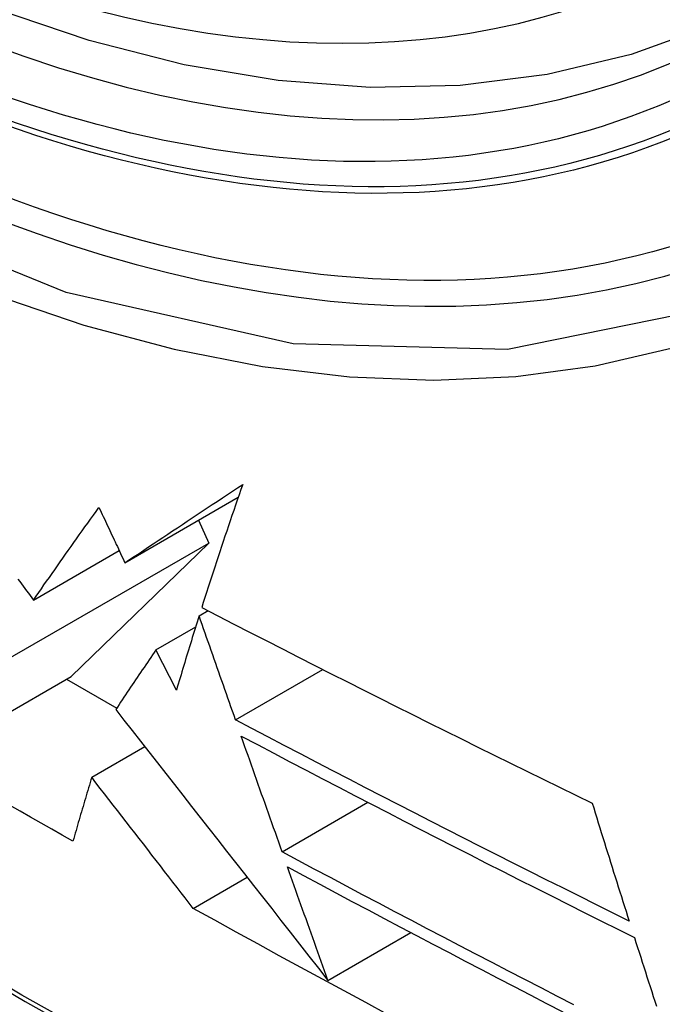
# Model space of a CAD drawing. Header units: inches. Extents: x 20 to 448, y 48 to 213.
# Tile 141 of 235: x 409.603 to 409.703, y 173.611 to 173.765. Entities that reach past the tile are written whole.
import ezdxf

# ---------------------------------------------------------------- set-up
doc = ezdxf.new("R2010")
doc.units = ezdxf.units.IN
doc.header["$MEASUREMENT"] = 0
doc.layers.add('Visible Edges(ANSI)', color=7, linetype='Continuous', lineweight=25)
doc.layers.add('Visible Tangent Edges(ANSI)', color=7, linetype='Continuous', lineweight=25)

msp = doc.modelspace()

# ---------------------------------------------------------------- linework, layer by layer
at = {"layer": 'Visible Edges(ANSI)'}
for p, q in [((409.61922, 173.68002), (409.637, 173.69029)), ((409.63077, 173.68669), (409.63238, 173.6831)), ((409.60057, 173.66474), (409.63238, 173.6831)), ((409.63238, 173.6831), (409.61081, 173.66222)), ((409.60489, 173.67417), (409.61833, 173.68193)), ((409.63086, 173.67171), (409.63226, 173.67252)), ((409.62408, 173.66638), (409.63032, 173.66998)), ((409.62729, 173.66006), (409.62408, 173.66638)), ((409.58895, 173.64959), (409.61081, 173.66222)), ((409.63656, 173.65541), (409.65024, 173.66331)), ((409.61007, 173.66179), (409.61794, 173.65725)), ((409.61402, 173.64643), (409.62233, 173.65123)), ((409.64388, 173.63473), (409.65731, 173.64249)), ((409.62994, 173.62587), (409.63839, 173.63075)), ((409.65105, 173.61459), (409.66404, 173.62209))]:
    msp.add_line(p, q, dxfattribs=at)
at = {"layer": 'Visible Edges(ANSI)', "flags": 128}
for points in [[(409.72304, 173.77014), (409.71117, 173.7642), (409.69861, 173.75966), (409.68544, 173.75653), (409.67177, 173.75481), (409.65768, 173.75451), (409.64325, 173.75561), (409.62854, 173.75806), (409.61362, 173.76185), (409.59855, 173.76693), (409.5834, 173.77327), (409.56822, 173.78084), (409.55308, 173.78958), (409.53802, 173.79946), (409.52312, 173.81043), (409.50843, 173.82243), (409.49402, 173.83542), (409.47994, 173.84933), (409.46625, 173.86409)], [(409.61922, 173.68002), (409.61996, 173.68052), (409.6207, 173.68101), (409.62144, 173.6815), (409.62218, 173.682), (409.62293, 173.6825), (409.62368, 173.683), (409.62443, 173.6835), (409.62519, 173.684), (409.62595, 173.68451), (409.62671, 173.68501), (409.62747, 173.68552), (409.62824, 173.68603), (409.62901, 173.68654), (409.62979, 173.68706), (409.63056, 173.68757), (409.63134, 173.68809), (409.63213, 173.68861), (409.63291, 173.68913), (409.6337, 173.68965), (409.6345, 173.69018), (409.63529, 173.69071), (409.63609, 173.69123), (409.63689, 173.69177), (409.6377, 173.6923)], [(409.6377, 173.6923), (409.63741, 173.69148), (409.63713, 173.69067), (409.63684, 173.68985), (409.63656, 173.68904), (409.63628, 173.68823), (409.636, 173.68741), (409.63573, 173.6866), (409.63545, 173.68579), (409.63518, 173.68498), (409.63491, 173.68418), (409.63464, 173.68337), (409.63437, 173.68257), (409.6341, 173.68176), (409.63384, 173.68096), (409.63357, 173.68016), (409.63331, 173.67936), (409.63305, 173.67857), (409.63279, 173.67777), (409.63254, 173.67697), (409.63228, 173.67618), (409.63203, 173.67539), (409.63177, 173.6746), (409.63152, 173.67381), (409.63128, 173.67303)], [(409.60489, 173.67417), (409.6053, 173.67477), (409.60571, 173.67536), (409.60613, 173.67595), (409.60654, 173.67655), (409.60696, 173.67715), (409.60738, 173.67774), (409.6078, 173.67834), (409.60822, 173.67894), (409.60865, 173.67955), (409.60907, 173.68015), (409.6095, 173.68076), (409.60993, 173.68136), (409.61035, 173.68197), (409.61079, 173.68258), (409.61122, 173.68318), (409.61165, 173.68379), (409.61208, 173.6844), (409.61252, 173.68502), (409.61296, 173.68563), (409.6134, 173.68624), (409.61384, 173.68685), (409.61428, 173.68747), (409.61472, 173.68808), (409.61516, 173.6887)], [(409.61516, 173.6887), (409.61533, 173.68833), (409.6155, 173.68797), (409.61567, 173.68761), (409.61584, 173.68725), (409.61601, 173.68689), (409.61618, 173.68653), (409.61634, 173.68617), (409.61651, 173.6858), (409.61668, 173.68544), (409.61685, 173.68508), (409.61702, 173.68472), (409.61719, 173.68436), (409.61736, 173.684), (409.61753, 173.68364), (409.6177, 173.68328), (409.61787, 173.68291), (409.61804, 173.68255), (409.61821, 173.68219), (409.61838, 173.68183), (409.61855, 173.68147), (409.61871, 173.68111), (409.61888, 173.68075), (409.61905, 173.68039), (409.61922, 173.68002)], [(409.60246, 173.67744), (409.60273, 173.67708), (409.603, 173.67671), (409.60327, 173.67635), (409.60355, 173.67598), (409.60382, 173.67562), (409.60409, 173.67526), (409.60435, 173.6749), (409.60462, 173.67453), (409.60489, 173.67417)], [(409.63128, 173.67303), (409.6338, 173.67172), (409.63632, 173.67042), (409.63885, 173.66912), (409.64139, 173.66782), (409.64392, 173.66652), (409.64646, 173.66523), (409.64901, 173.66393), (409.65156, 173.66264), (409.65411, 173.66136), (409.65666, 173.66007), (409.65921, 173.65879), (409.66177, 173.65751), (409.66433, 173.65623), (409.66689, 173.65496), (409.66945, 173.65369), (409.67201, 173.65242), (409.67457, 173.65115), (409.67713, 173.64989), (409.67969, 173.64863), (409.68225, 173.64737), (409.68481, 173.64612), (409.68737, 173.64487), (409.68992, 173.64362), (409.69248, 173.64238)], [(409.63086, 173.67171), (409.63071, 173.67122), (409.63055, 173.67073), (409.6304, 173.67024), (409.63025, 173.66975), (409.6301, 173.66927), (409.62994, 173.66878), (409.62979, 173.66829), (409.62964, 173.66781), (409.62949, 173.66732), (409.62934, 173.66683), (409.62919, 173.66635), (409.62905, 173.66586), (409.6289, 173.66537), (409.62875, 173.66489), (409.6286, 173.6644), (409.62845, 173.66392), (409.62831, 173.66344), (409.62816, 173.66295), (409.62802, 173.66247), (409.62787, 173.66199), (409.62773, 173.66151), (409.62758, 173.66102), (409.62744, 173.66054), (409.62729, 173.66006)], [(409.63656, 173.65541), (409.63633, 173.65609), (409.63609, 173.65677), (409.63585, 173.65744), (409.63561, 173.65812), (409.63537, 173.6588), (409.63514, 173.65948), (409.6349, 173.66016), (409.63466, 173.66083), (409.63442, 173.66151), (409.63418, 173.66219), (409.63395, 173.66287), (409.63371, 173.66355), (409.63347, 173.66423), (409.63323, 173.66491), (409.63299, 173.66559), (409.63276, 173.66627), (409.63252, 173.66695), (409.63228, 173.66763), (409.63204, 173.66831), (409.63181, 173.66899), (409.63157, 173.66967), (409.63133, 173.67035), (409.6311, 173.67103), (409.63086, 173.67171)], [(409.62408, 173.66638), (409.62381, 173.66598), (409.62354, 173.66559), (409.62328, 173.6652), (409.62301, 173.66481), (409.62275, 173.66441), (409.62248, 173.66402), (409.62222, 173.66363), (409.62195, 173.66324), (409.62169, 173.66285), (409.62143, 173.66246), (409.62116, 173.66207), (409.6209, 173.66168), (409.62064, 173.66129), (409.62038, 173.6609), (409.62012, 173.66051), (409.61986, 173.66012), (409.6196, 173.65973), (409.61934, 173.65934), (409.61908, 173.65896), (409.61882, 173.65857), (409.61856, 173.65818), (409.6183, 173.6578), (409.61805, 173.65741), (409.61779, 173.65702)], [(409.61779, 173.65702), (409.61908, 173.65538), (409.62038, 173.65372), (409.62168, 173.65206), (409.62299, 173.65038), (409.62431, 173.6487), (409.62564, 173.64701), (409.62698, 173.6453), (409.62832, 173.64359), (409.62967, 173.64186), (409.63104, 173.64013), (409.6324, 173.63838), (409.63378, 173.63662), (409.63517, 173.63485), (409.63657, 173.63307), (409.63797, 173.63128), (409.63939, 173.62947), (409.64081, 173.62766), (409.64224, 173.62583), (409.64369, 173.62399), (409.64514, 173.62213), (409.6466, 173.62027), (409.64808, 173.61839), (409.64956, 173.6165), (409.65105, 173.61459)], [(409.69827, 173.62388), (409.69567, 173.62518), (409.69307, 173.62647), (409.69047, 173.62777), (409.68788, 173.62907), (409.68528, 173.63037), (409.68269, 173.63167), (409.68011, 173.63297), (409.67752, 173.63428), (409.67494, 173.63558), (409.67236, 173.63689), (409.66979, 173.6382), (409.66722, 173.63951), (409.66465, 173.64083), (409.66208, 173.64214), (409.65952, 173.64346), (409.65695, 173.64478), (409.6544, 173.6461), (409.65184, 173.64742), (409.64929, 173.64875), (409.64674, 173.65008), (409.64419, 173.65141), (409.64165, 173.65274), (409.6391, 173.65407), (409.63656, 173.65541)], [(409.64388, 173.63473), (409.64361, 173.63548), (409.64334, 173.63624), (409.64307, 173.63699), (409.64281, 173.63775), (409.64254, 173.6385), (409.64227, 173.63926), (409.642, 173.64001), (409.64174, 173.64077), (409.64147, 173.64152), (409.6412, 173.64228), (409.64093, 173.64303), (409.64066, 173.64379), (409.6404, 173.64455), (409.64013, 173.6453), (409.63986, 173.64606), (409.63959, 173.64682), (409.63933, 173.64757), (409.63906, 173.64833), (409.63879, 173.64909), (409.63853, 173.64984), (409.63826, 173.6506), (409.63799, 173.65136), (409.63773, 173.65211), (409.63746, 173.65287)], [(409.63746, 173.65287), (409.64, 173.65153), (409.64255, 173.65019), (409.64509, 173.64885), (409.64764, 173.64751), (409.6502, 173.64618), (409.65275, 173.64485), (409.65531, 173.64352), (409.65787, 173.6422), (409.66044, 173.64087), (409.663, 173.63955), (409.66557, 173.63824), (409.66814, 173.63692), (409.67071, 173.6356), (409.67328, 173.63429), (409.67586, 173.63298), (409.67844, 173.63168), (409.68102, 173.63037), (409.6836, 173.62907), (409.68618, 173.62777), (409.68876, 173.62647), (409.69134, 173.62517), (409.69393, 173.62388), (409.69651, 173.62259), (409.6991, 173.6213)], [(409.61402, 173.64643), (409.61389, 173.64601), (409.61377, 173.64559), (409.61365, 173.64517), (409.61352, 173.64475), (409.6134, 173.64434), (409.61327, 173.64392), (409.61315, 173.6435), (409.61303, 173.64308), (409.6129, 173.64266), (409.61278, 173.64224), (409.61266, 173.64183), (409.61254, 173.64141), (409.61241, 173.64099), (409.61229, 173.64057), (409.61217, 173.64016), (409.61205, 173.63974), (409.61192, 173.63932), (409.6118, 173.6389), (409.61168, 173.63849), (409.61156, 173.63807), (409.61144, 173.63766), (409.61132, 173.63724), (409.6112, 173.63682), (409.61108, 173.63641)], [(409.62994, 173.62587), (409.62932, 173.62668), (409.62868, 173.6275), (409.62804, 173.62832), (409.6274, 173.62915), (409.62675, 173.62999), (409.6261, 173.63083), (409.62545, 173.63167), (409.62479, 173.63252), (409.62413, 173.63338), (409.62346, 173.63423), (409.6228, 173.63509), (409.62213, 173.63596), (409.62145, 173.63683), (409.62078, 173.63769), (409.62011, 173.63857), (409.61943, 173.63944), (409.61875, 173.64031), (409.61808, 173.64119), (409.6174, 173.64206), (409.61672, 173.64294), (409.61604, 173.64381), (409.61537, 173.64468), (409.61469, 173.64556), (409.61402, 173.64643)], [(409.69248, 173.64238), (409.69272, 173.64161), (409.69296, 173.64083), (409.6932, 173.64006), (409.69343, 173.63929), (409.69367, 173.63851), (409.69391, 173.63774), (409.69415, 173.63697), (409.69439, 173.6362), (409.69464, 173.63543), (409.69488, 173.63465), (409.69512, 173.63388), (409.69536, 173.63311), (409.6956, 173.63234), (409.69584, 173.63157), (409.69609, 173.6308), (409.69633, 173.63003), (409.69657, 173.62926), (409.69681, 173.62849), (409.69706, 173.62772), (409.6973, 173.62695), (409.69754, 173.62619), (409.69779, 173.62542), (409.69803, 173.62465), (409.69827, 173.62388)], [(409.61108, 173.63641), (409.60941, 173.63735), (409.60775, 173.63829), (409.6061, 173.63923), (409.60444, 173.64017), (409.60278, 173.64111), (409.60113, 173.64205)], [(409.6896, 173.61078), (409.68704, 173.61209), (409.68447, 173.61341), (409.68191, 173.61473), (409.67936, 173.61605), (409.67681, 173.61738), (409.67426, 173.6187), (409.67171, 173.62003), (409.66917, 173.62136), (409.66663, 173.62268), (409.66409, 173.62401), (409.66155, 173.62535), (409.65902, 173.62668), (409.65649, 173.62802), (409.65396, 173.62936), (409.65144, 173.6307), (409.64891, 173.63204), (409.64639, 173.63338), (409.64388, 173.63473)], [(409.64472, 173.63236), (409.64724, 173.63101), (409.64977, 173.62966), (409.65229, 173.62831), (409.65482, 173.62697), (409.65735, 173.62562), (409.65989, 173.62428), (409.66242, 173.62295), (409.66496, 173.62161), (409.6675, 173.62028), (409.67004, 173.61894), (409.67259, 173.61761), (409.67513, 173.61629), (409.67768, 173.61496), (409.68023, 173.61364), (409.68278, 173.61231), (409.68534, 173.61099), (409.68789, 173.60967)], [(409.65105, 173.61459), (409.65079, 173.61533), (409.65052, 173.61607), (409.65026, 173.61681), (409.65, 173.61755), (409.64973, 173.61828), (409.64947, 173.61902), (409.6492, 173.61976), (409.64894, 173.62051), (409.64868, 173.62125), (409.64841, 173.62199), (409.64815, 173.62273), (409.64788, 173.62347), (409.64762, 173.62421), (409.64735, 173.62495), (409.64709, 173.62569), (409.64683, 173.62643), (409.64656, 173.62717), (409.6463, 173.62791), (409.64604, 173.62866), (409.64577, 173.6294), (409.64551, 173.63014), (409.64524, 173.63088), (409.64498, 173.63162), (409.64472, 173.63236)], [(409.6604, 173.60927), (409.657, 173.6111), (409.6536, 173.61294), (409.6502, 173.61478), (409.64681, 173.61662), (409.64342, 173.61846), (409.64004, 173.62031), (409.63667, 173.62216), (409.6333, 173.62401), (409.62994, 173.62587)], [(409.6991, 173.6213), (409.69934, 173.62053), (409.69959, 173.61976), (409.69984, 173.61899), (409.70008, 173.61822), (409.70033, 173.61745), (409.70057, 173.61669), (409.70082, 173.61592), (409.70107, 173.61515), (409.70132, 173.61438), (409.70156, 173.61361), (409.70181, 173.61285), (409.70206, 173.61208), (409.70231, 173.61131), (409.70256, 173.61054)]]:
    msp.add_lwpolyline(points, dxfattribs=at)
at = {"layer": 'Visible Edges(ANSI)'}
msp.add_ellipse((409.55924, 174.03698), major_axis=(0.15748, -0.27276), ratio=0.57735, start_param=2.363977, end_param=7.060801, dxfattribs=at)
msp.add_ellipse((409.55576, 174.03497), major_axis=(0.15994, -0.27703), ratio=0.57735, dxfattribs=at)
at = {"layer": 'Visible Tangent Edges(ANSI)', "flags": 128}
for points in [[(409.80419, 173.88977), (409.80127, 173.84857), (409.79287, 173.81152), (409.77911, 173.7794), (409.76037, 173.75299), (409.73712, 173.73292), (409.7099, 173.71967), (409.67919, 173.71343), (409.6456, 173.71433), (409.61002, 173.72237), (409.57316, 173.73736), (409.53586, 173.759), (409.49907, 173.78671), (409.46343, 173.82002), (409.42985, 173.8581)], [(409.42852, 173.85469), (409.44143, 173.83923), (409.45473, 173.8244), (409.46839, 173.81027), (409.48235, 173.79689), (409.49653, 173.78434), (409.51088, 173.77265), (409.52538, 173.76184), (409.53998, 173.75194), (409.55465, 173.74298), (409.56934, 173.735), (409.58396, 173.72804), (409.59846, 173.72212), (409.6128, 173.71727), (409.62694, 173.71348), (409.64082, 173.71077), (409.65441, 173.70916), (409.66767, 173.70864), (409.68053, 173.70922), (409.69294, 173.7109), (409.70485, 173.71366), (409.71625, 173.71748)], [(409.31358, 173.83536), (409.33686, 173.81295), (409.36039, 173.79114), (409.38415, 173.76995), (409.40811, 173.74942), (409.43225, 173.72955), (409.45652, 173.71039), (409.48092, 173.69195), (409.5054, 173.67425), (409.52994, 173.65732), (409.5545, 173.64117), (409.57906, 173.62582), (409.60361, 173.61127), (409.62816, 173.59751), (409.6527, 173.58455), (409.67722, 173.57239), (409.70168, 173.56105), (409.72605, 173.55055), (409.75032, 173.54089), (409.77446, 173.53208), (409.79848, 173.52413), (409.82234, 173.51703), (409.84603, 173.51079)], [(409.84466, 173.51245), (409.82108, 173.51861), (409.79731, 173.52563), (409.77339, 173.53351), (409.74934, 173.54225), (409.72516, 173.55184), (409.70087, 173.56228), (409.67649, 173.57356), (409.65204, 173.58566), (409.62757, 173.59858), (409.60308, 173.6123), (409.57859, 173.62683), (409.55409, 173.64215), (409.52958, 173.65827), (409.5051, 173.67519), (409.48067, 173.69287), (409.45633, 173.71129), (409.43211, 173.73044), (409.40804, 173.75029), (409.38414, 173.77082), (409.36044, 173.79199), (409.33698, 173.81377), (409.31377, 173.83616)]]:
    msp.add_lwpolyline(points, dxfattribs=at)
at = {"layer": 'Visible Tangent Edges(ANSI)'}
for centre, major_axis, start_param, end_param in [((409.55824, 174.03641), (-0.17318, 0.29996), 5.05527, 10.652693), ((409.55819, 174.03638), (0.15059, -0.26083), 4.097754, 6.89782)]:
    msp.add_ellipse(centre, major_axis=major_axis, ratio=0.57735, start_param=start_param, end_param=end_param, dxfattribs=at)
for centre, major_axis in [((409.55884, 174.03675), (-0.17111, 0.29637)), ((409.55586, 174.03503), (0.1627, -0.2818)), ((409.55576, 174.03497), (-0.1621, 0.28076))]:
    msp.add_ellipse(centre, major_axis=major_axis, ratio=0.57735, dxfattribs=at)

doc.saveas('drawing.dxf')
